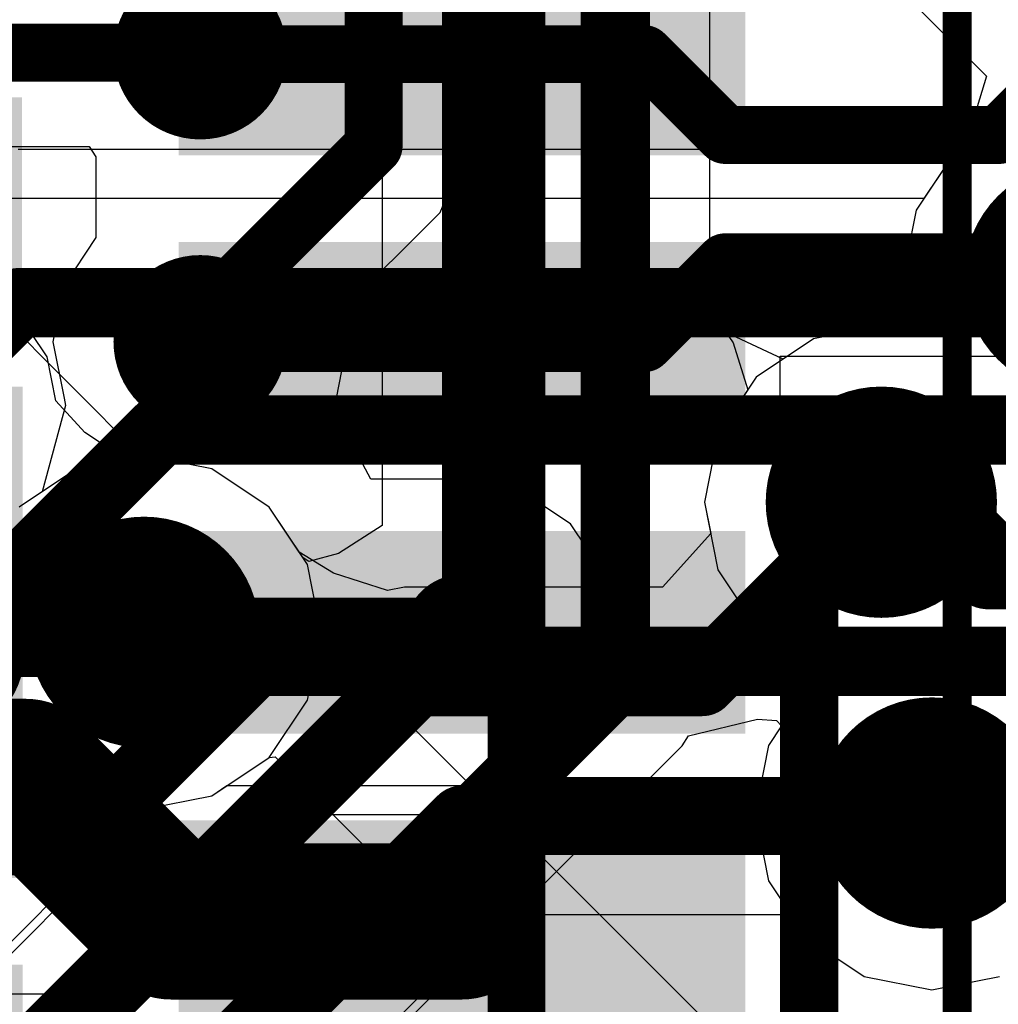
# Model space of a CAD drawing. Header units: millimetres. Extents: x -2 to 68, y -2 to 27.4.
# Tile 30 of 256: x 6.8 to 8.5, y 11.3 to 13. Entities that reach past the tile are written whole.
import ezdxf

# ---------------------------------------------------------------- set-up
doc = ezdxf.new("R2010")
doc.units = ezdxf.units.MM
for name, color, linetype in [('BottomLayer', 5, 'Continuous'), ('DrillGuide', 244, 'Continuous'), ('Mechanical13', 56, 'Continuous'), ('Mechanical15', 56, 'Continuous'), ('Mechanical87', 56, 'Continuous'), ('MidLayer1', 16, 'Continuous'), ('MidLayer2', 76, 'Continuous'), ('MidLayer3', 90, 'Continuous'), ('MidLayer4', 156, 'Continuous'), ('MidLayer5', 130, 'Continuous'), ('MidLayer6', 216, 'Continuous'), ('MidLayer7', 6, 'Continuous'), ('MidLayer8', 54, 'Continuous'), ('MultiLayer', 9, 'Continuous'), ('TopLayer', 1, 'Continuous'), ('TopPaste', 8, 'Continuous'), ('TopSolder', 216, 'Continuous'), ('ViaHoleLayer', 16, 'Continuous')]:
    doc.layers.add(name, color=color, linetype=linetype)

# ---------------------------------------------------------------- blocks, each defined once
blk = doc.blocks.new('CX90B1_24P_142')
at = {"layer": 'Mechanical13', "const_width": 0.0999998}
blk.add_lwpolyline([(4.444999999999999, 2.794), (-4.444999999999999, 2.794)], dxfattribs=at)
at = {"layer": 'Mechanical15', "const_width": 0.0499999}
blk.add_lwpolyline([(5.334, 3.556), (-5.334, 3.556)], dxfattribs=at)
at = {"layer": 'TopLayer'}
for points in [[(0.00999744, 2.25000058), (0.00999744, 3.14999878), (-0.25999948, 2.25000058), (-0.25999948, 3.14999878)], [(0.5099964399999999, 2.25000058), (0.5099964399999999, 3.14999878), (0.23999952, 2.25000058), (0.23999952, 3.14999878)], [(1.00999798, 2.25000058), (1.00999798, 3.14999878), (0.74000106, 2.25000058), (0.74000106, 3.14999878)], [(1.50999698, 2.25000058), (1.50999698, 3.14999878), (1.24000006, 2.25000058), (1.24000006, 3.14999878)]]:
    blk.add_solid(points, dxfattribs=at)
at = {"layer": 'TopPaste'}
for points in [[(0.00999744, 2.25000058), (0.00999744, 3.14999878), (-0.25999948, 2.25000058), (-0.25999948, 3.14999878)], [(0.5099964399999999, 2.25000058), (0.5099964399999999, 3.14999878), (0.23999952, 2.25000058), (0.23999952, 3.14999878)], [(1.00999798, 2.25000058), (1.00999798, 3.14999878), (0.74000106, 2.25000058), (0.74000106, 3.14999878)], [(1.50999698, 2.25000058), (1.50999698, 3.14999878), (1.24000006, 2.25000058), (1.24000006, 3.14999878)]]:
    blk.add_solid(points, dxfattribs=at)
at = {"layer": 'TopSolder'}
for points in [[(0.04999736, 2.21000066), (0.04999736, 3.1899987), (-0.2999994, 2.21000066), (-0.2999994, 3.1899987)], [(0.54999636, 2.21000066), (0.54999636, 3.1899987), (0.1999996, 2.21000066), (0.1999996, 3.1899987)], [(1.0499979, 2.21000066), (1.0499979, 3.1899987), (0.7000011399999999, 2.21000066), (0.7000011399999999, 3.1899987)], [(1.5499969, 2.21000066), (1.5499969, 3.1899987), (1.20000014, 2.21000066), (1.20000014, 3.1899987)], [(0.29999686, 1.05899966), (0.29999686, 1.9389979), (-0.0499999, 1.05899966), (-0.0499999, 1.9389979)], [(0.79999586, 1.06000042), (0.79999586, 1.93999866), (0.4499991, 1.06000042), (0.4499991, 1.93999866)], [(1.2999974, 1.06000042), (1.2999974, 1.93999866), (0.95000064, 1.06000042), (0.95000064, 1.93999866)], [(1.7999964, 1.06000042), (1.7999964, 1.93999866), (1.44999964, 1.06000042), (1.44999964, 1.93999866)]]:
    blk.add_solid(points, dxfattribs=at)

msp = doc.modelspace()

# ---------------------------------------------------------------- linework, layer by layer
at = {"layer": 'BottomLayer'}
for p, q in [((8.209282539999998, 13.15931582), (8.45603846, 12.91255736)), ((8.456752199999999, 12.91207984), (8.41822548, 12.78507984)), ((8.45603846, 12.91255736), (8.456752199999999, 12.91207984)), ((8.41822548, 12.78507984), (6.78249342, 12.78507984)), ((7.069640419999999, 11.4025553), (7.30200216, 11.63491704)), ((7.30200216, 11.63491704), (8.91175256, 11.63491704)), ((6.983641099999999, 11.34509034), (7.069640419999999, 11.4025553)), ((6.882196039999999, 11.32491258), (6.983641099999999, 11.34509034)), ((6.34675896, 11.32491258), (6.882196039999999, 11.32491258))]:
    msp.add_line(p, q, dxfattribs=at)
at = {"layer": 'BottomLayer', "const_width": 0.1199896}
for points in [[(6.587500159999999, 12.32499948), (6.78249342, 12.51999274)], [(6.78249342, 12.51999274), (8.61999292, 12.51999274)], [(6.643245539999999, 11.91492664), (7.02832224, 12.30000334)], [(7.02832224, 12.30000334), (9.100002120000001, 12.30000334)], [(6.882196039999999, 11.58999968), (7.192200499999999, 11.90000414)], [(7.192200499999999, 11.90000414), (9.100002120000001, 11.90000414)], [(6.34675896, 11.58999968), (6.882196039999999, 11.58999968)]]:
    msp.add_lwpolyline(points, dxfattribs=at)
at = {"layer": 'BottomLayer'}
for points, const_width in [([(6.752496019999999, 12.51999274, 1), (6.81249082, 12.51999274, 1)], 0.05999479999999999), ([(6.752496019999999, 12.51999274, 1), (6.81249082, 12.51999274, 1)], 0.05999479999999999), ([(6.99832484, 12.30000334, 1), (7.058319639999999, 12.30000334, 1)], 0.05999479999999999), ([(6.99832484, 12.30000334, 1), (7.058319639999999, 12.30000334, 1)], 0.05999479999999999), ([(6.56824696, 11.91492664, 1), (6.71824412, 11.91492664, 1)], 0.1499997), ([(7.1622031, 11.90000414, 1), (7.222197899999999, 11.90000414, 1)], 0.05999479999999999), ([(7.1622031, 11.90000414, 1), (7.222197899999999, 11.90000414, 1)], 0.05999479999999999), ([(6.852198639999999, 11.58999968, 1), (6.912193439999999, 11.58999968, 1)], 0.05999479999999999), ([(6.852198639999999, 11.58999968, 1), (6.912193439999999, 11.58999968, 1)], 0.05999479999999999)]:
    msp.add_lwpolyline(points, format="xyb", close=True, dxfattribs=dict(at, const_width=const_width))
at = {"layer": 'DrillGuide'}
for points, const_width in [([(7.07208136, 12.95238202, 1), (7.122078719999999, 12.95238202, 1)], 0.0499999), ([(7.07208136, 12.45238302, 1), (7.122078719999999, 12.45238302, 1)], 0.0499999), ([(8.22500006, 12.17499978, 1), (8.32499986, 12.17499978, 1)], 0.0999998), ([(6.950001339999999, 11.94999896, 1), (7.05000114, 11.94999896, 1)], 0.0999998), ([(7.525004, 11.94999388, 1), (7.57500136, 11.94999388, 1)], 0.0499999), ([(8.312500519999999, 11.6375053, 1), (8.41250032, 11.6375053, 1)], 0.0999998)]:
    msp.add_lwpolyline(points, format="xyb", close=True, dxfattribs=dict(at, const_width=const_width))
at = {"layer": 'Mechanical87', "const_width": 0.0999998}
for points in [[(8.14999894, 11.64999956), (8.14999894, 12.20776578)], [(7.592232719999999, 11.64999956), (8.14999894, 11.64999956)], [(8.14999894, 11.64999956), (8.70776516, 11.64999956)], [(8.14999894, 11.09223334), (8.14999894, 11.64999956)]]:
    msp.add_lwpolyline(points, dxfattribs=at)
at = {"layer": 'Mechanical87', "const_width": 0.0499999}
for points in [[(8.12500026, 12.20776578, 1), (8.17499762, 12.20776578, 1)], [(7.567234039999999, 11.64999956, 1), (7.6172314, 11.64999956, 1)], [(8.12500026, 11.64999956, 1), (8.17499762, 11.64999956, 1)], [(8.12500026, 11.64999956, 1), (8.17499762, 11.64999956, 1)], [(8.12500026, 11.64999956, 1), (8.17499762, 11.64999956, 1)], [(8.12500026, 11.64999956, 1), (8.17499762, 11.64999956, 1)]]:
    msp.add_lwpolyline(points, format="xyb", close=True, dxfattribs=at)
at = {"layer": 'MidLayer1'}
for p, q in [((7.559438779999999, 12.7910717), (7.559438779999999, 13.0766439)), ((8.425456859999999, 13.04167572), (8.411875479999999, 12.9733929)), ((8.411875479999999, 12.9733929), (8.411875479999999, 12.78626856)), ((6.164839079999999, 12.79002268), (6.904896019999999, 12.79002268)), ((6.904896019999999, 12.79002268), (6.91684164, 12.77214362)), ((7.511884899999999, 12.67626624), (7.559438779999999, 12.7910717)), ((6.91684164, 12.77214362), (6.91684164, 12.63261888)), ((8.40154022, 12.7793623), (8.33523606, 12.68012704)), ((8.411875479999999, 12.78626856), (8.40154022, 12.7793623)), ((7.341362, 12.50574334), (7.511884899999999, 12.67626624)), ((8.33523606, 12.68012704), (8.31959474, 12.60149626)), ((6.91684164, 12.63261888), (6.861586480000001, 12.54992664)), ((8.31959474, 12.60149626), (8.302236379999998, 12.5545469)), ((6.861586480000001, 12.54992664), (6.84218342, 12.45238302)), ((8.302236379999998, 12.5545469), (8.20171334, 12.46629968)), ((7.351976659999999, 12.45238302), (7.341362, 12.50574334)), ((8.20171334, 12.46629968), (8.157946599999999, 12.45759256)), ((6.84218342, 12.45238302), (6.861586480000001, 12.35484194)), ((7.3325736, 12.3548394), (7.351976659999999, 12.45238302)), ((8.157946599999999, 12.45759256), (8.05871134, 12.3912884)), ((8.05871134, 12.3912884), (7.992407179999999, 12.29205314)), ((6.861586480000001, 12.35484194), (6.86382422, 12.34203018)), ((7.32404936, 12.34208098), (7.3325736, 12.3548394)), ((6.86382422, 12.34203018), (6.823892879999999, 12.19313538)), ((7.391933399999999, 12.21508098), (7.32404936, 12.34208098)), ((7.992407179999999, 12.29205314), (7.969123, 12.17499978)), ((7.55000268, 12.21508098), (7.391933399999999, 12.21508098)), ((7.65144774, 12.19490322), (7.55000268, 12.21508098)), ((6.823892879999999, 12.19313538), (6.78371262, 12.16628758)), ((7.73744706, 12.13743826), (7.65144774, 12.19490322)), ((7.969123, 12.17499978), (7.992407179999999, 12.05794642)), ((7.79491202, 12.05143894), (7.73744706, 12.13743826)), ((7.992407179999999, 12.05794642), (8.05871134, 11.95871116)), ((7.815089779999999, 11.94999388), (7.79491202, 12.05143894)), ((8.05871134, 11.95871116), (8.070110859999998, 11.9510937)), ((7.79491202, 11.84854882), (7.815089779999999, 11.94999388)), ((8.070110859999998, 11.9510937), (8.14094892, 11.86051984)), ((8.14094892, 11.86051984), (8.102485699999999, 11.78834828)), ((7.73744706, 11.7625495), (7.79491202, 11.84854882)), ((8.102485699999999, 11.78834828), (8.07990764, 11.75455866)), ((7.65144774, 11.70508454), (7.73744706, 11.7625495)), ((8.07990764, 11.75455866), (8.05662346, 11.6375053)), ((6.78371262, 11.73371034), (6.88294788, 11.66740618)), ((7.55000268, 11.68490678), (7.65144774, 11.70508454)), ((7.117054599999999, 11.66740618), (7.143247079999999, 11.68490678)), ((7.143247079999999, 11.68490678), (7.55000268, 11.68490678)), ((6.88294788, 11.66740618), (7.00000124, 11.644122)), ((7.00000124, 11.644122), (7.117054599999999, 11.66740618)), ((8.05662346, 11.6375053), (8.07990764, 11.52045194)), ((8.07990764, 11.52045194), (8.1462118, 11.42121668)), ((8.1462118, 11.42121668), (8.24544706, 11.35491252)), ((8.24544706, 11.35491252), (8.362500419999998, 11.33162834)), ((8.362500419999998, 11.33162834), (8.47955378, 11.35491252))]:
    msp.add_line(p, q, dxfattribs=at)
for points, const_width in [([(7.397079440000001, 12.7910717), (7.397079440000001, 13.0766439)], 0.0999998), ([(6.0975875, 12.95238202), (7.09708004, 12.95238202)], 0.0999998), ([(7.09708004, 12.4910723), (7.397079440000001, 12.7910717)], 0.0999998), ([(7.09708004, 12.45238302), (7.09708004, 12.4910723)], 0.0999998), ([(8.274999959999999, 12.17499978), (8.3507707, 12.17499978)], 0.1499997), ([(8.3507707, 12.17499978), (8.461032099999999, 12.06473838)], 0.1499997), ([(8.461032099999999, 12.06473838), (8.743322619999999, 12.06473838)], 0.1499997), ([(7.00000124, 11.94999896), (7.000006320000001, 11.94999388)], 0.1199896), ([(7.000006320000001, 11.94999388), (7.55000268, 11.94999388)], 0.1199896), ([(8.362500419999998, 11.6375053), (8.37611736, 11.65112224)], 0.1499997), ([(8.37611736, 11.65112224), (8.729705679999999, 11.65112224)], 0.1499997)]:
    msp.add_lwpolyline(points, dxfattribs=dict(at, const_width=const_width))
for points, const_width in [([(7.022081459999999, 12.95238202, 1), (7.172078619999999, 12.95238202, 1)], 0.1499997), ([(7.07208136, 12.95238202, 1), (7.122078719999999, 12.95238202, 1)], 0.0499999), ([(7.372080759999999, 12.7910717, 1), (7.42207812, 12.7910717, 1)], 0.0499999), ([(7.372080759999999, 12.7910717, 1), (7.42207812, 12.7910717, 1)], 0.0499999), ([(8.51782904, 12.56307368, 1), (8.71782864, 12.56307368, 1)], 0.1999996), ([(7.022081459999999, 12.45238302, 1), (7.172078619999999, 12.45238302, 1)], 0.1499997), ([(7.07208136, 12.4910723, 1), (7.122078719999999, 12.4910723, 1)], 0.0499999), ([(7.07208136, 12.4910723, 1), (7.122078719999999, 12.4910723, 1)], 0.0499999), ([(7.07208136, 12.45238302, 1), (7.122078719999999, 12.45238302, 1)], 0.0499999), ([(8.17500016, 12.17499978, 1), (8.37499976, 12.17499978, 1)], 0.1999996), ([(8.2374994, 12.17499978, 1), (8.312500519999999, 12.17499978, 1)], 0.07499858), ([(8.313270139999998, 12.17499978, 1), (8.38827126, 12.17499978, 1)], 0.07499858), ([(8.313270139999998, 12.17499978, 1), (8.38827126, 12.17499978, 1)], 0.07499858), ([(6.90000144, 11.94999896, 1), (7.10000104, 11.94999896, 1)], 0.1999996), ([(8.42353154, 12.06473838, 1), (8.498532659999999, 12.06473838, 1)], 0.07499858), ([(8.42353154, 12.06473838, 1), (8.498532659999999, 12.06473838, 1)], 0.07499858), ([(7.500002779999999, 11.94999388, 1), (7.60000258, 11.94999388, 1)], 0.0999998), ([(6.970003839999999, 11.94999896, 1), (7.02999864, 11.94999896, 1)], 0.05999479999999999), ([(6.970008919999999, 11.94999388, 1), (7.03000372, 11.94999388, 1)], 0.05999479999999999), ([(6.970008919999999, 11.94999388, 1), (7.03000372, 11.94999388, 1)], 0.05999479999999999), ([(7.52000528, 11.94999388, 1), (7.58000008, 11.94999388, 1)], 0.05999479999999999), ([(8.262500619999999, 11.6375053, 1), (8.462500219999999, 11.6375053, 1)], 0.1999996), ([(8.338616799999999, 11.65112224, 1), (8.41361792, 11.65112224, 1)], 0.07499858), ([(8.338616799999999, 11.65112224, 1), (8.41361792, 11.65112224, 1)], 0.07499858), ([(8.32499986, 11.6375053, 1), (8.40000098, 11.6375053, 1)], 0.07499858)]:
    msp.add_lwpolyline(points, format="xyb", close=True, dxfattribs=dict(at, const_width=const_width))
at = {"layer": 'MidLayer2'}
for p, q in [((8.50077548, 12.84566646), (8.40154022, 12.7793623)), ((8.40154022, 12.7793623), (8.33523606, 12.68012704)), ((8.33523606, 12.68012704), (8.31959474, 12.60149626)), ((8.31959474, 12.60149626), (8.302236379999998, 12.5545469)), ((8.302236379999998, 12.5545469), (8.20171334, 12.46629968)), ((8.20171334, 12.46629968), (8.157946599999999, 12.45759256)), ((8.157946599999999, 12.45759256), (8.05871134, 12.3912884)), ((8.05871134, 12.3912884), (7.992407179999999, 12.29205314)), ((7.992407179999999, 12.29205314), (7.969123, 12.17499978)), ((7.00000124, 12.25587592), (6.88294788, 12.23259174)), ((7.117054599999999, 12.23259174), (7.00000124, 12.25587592)), ((6.88294788, 12.23259174), (6.78371262, 12.16628758)), ((7.21628986, 12.16628758), (7.117054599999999, 12.23259174)), ((7.969123, 12.17499978), (7.97987482, 12.12095366)), ((7.2683497, 12.08837054), (7.21628986, 12.16628758)), ((7.97987482, 12.12095366), (7.896730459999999, 12.02810904)), ((7.32745296, 12.05252352), (7.2683497, 12.08837054)), ((7.42100116, 12.02222132), (7.32745296, 12.05252352)), ((7.45060232, 12.02810904), (7.42100116, 12.02222132)), ((7.896730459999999, 12.02810904), (7.45060232, 12.02810904)), ((6.78371262, 11.73371034), (6.85883566, 11.6835174)), ((6.85883566, 11.6835174), (6.899422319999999, 11.54449812)), ((6.899422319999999, 11.54449812), (6.55198842, 11.19706422)), ((6.740344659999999, 10.58464482), (7.61757176, 11.46187192)), ((7.61757176, 11.46187192), (8.119049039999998, 11.46187192)), ((8.119049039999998, 11.46187192), (8.1462118, 11.42121668)), ((8.1462118, 11.42121668), (8.24544706, 11.35491252)), ((8.24544706, 11.35491252), (8.362500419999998, 11.33162834)), ((8.362500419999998, 11.33162834), (8.47955378, 11.35491252))]:
    msp.add_line(p, q, dxfattribs=at)
for points, const_width in [([(8.51782904, 12.56307368, 1), (8.71782864, 12.56307368, 1)], 0.1999996), ([(8.17500016, 12.17499978, 1), (8.37499976, 12.17499978, 1)], 0.1999996), ([(8.24500256, 12.17499978, 1), (8.30499736, 12.17499978, 1)], 0.05999479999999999), ([(6.90000144, 11.94999896, 1), (7.10000104, 11.94999896, 1)], 0.1999996), ([(7.42060492, 11.86498008, 1), (7.480599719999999, 11.86498008, 1)], 0.05999479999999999), ([(7.42060492, 11.86498008, 1), (7.480599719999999, 11.86498008, 1)], 0.05999479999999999), ([(7.934982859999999, 11.86498008, 1), (7.99497766, 11.86498008, 1)], 0.05999479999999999), ([(7.934982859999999, 11.86498008, 1), (7.99497766, 11.86498008, 1)], 0.05999479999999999), ([(8.262500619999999, 11.6375053, 1), (8.462500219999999, 11.6375053, 1)], 0.1999996), ([(7.52000528, 11.62500088, 1), (7.58000008, 11.62500088, 1)], 0.05999479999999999), ([(7.52000528, 11.62500088, 1), (7.58000008, 11.62500088, 1)], 0.05999479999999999), ([(8.3199986, 11.62500088, 1), (8.3799934, 11.62500088, 1)], 0.05999479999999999), ([(8.3199986, 11.62500088, 1), (8.3799934, 11.62500088, 1)], 0.05999479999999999), ([(8.332503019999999, 11.6375053, 1), (8.39249782, 11.6375053, 1)], 0.05999479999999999)]:
    msp.add_lwpolyline(points, format="xyb", close=True, dxfattribs=dict(at, const_width=const_width))
at = {"layer": 'MidLayer2', "const_width": 0.1199896}
for points in [[(7.96498026, 11.86498008), (8.274999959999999, 12.17499978)], [(6.61781506, 11.03219282), (7.45060232, 11.86498008)], [(7.45060232, 11.86498008), (7.96498026, 11.86498008)], [(6.62499564, 10.69999384), (7.55000268, 11.62500088)], [(7.55000268, 11.62500088), (8.349995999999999, 11.62500088)], [(8.349995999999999, 11.62500088), (8.362500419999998, 11.6375053)]]:
    msp.add_lwpolyline(points, dxfattribs=at)
at = {"layer": 'MidLayer3'}
for p, q in [((7.97811968, 12.48186734), (7.97811968, 14.12556484)), ((7.41188256, 13.48475586), (7.41188256, 12.13495414)), ((8.50077548, 12.84566646), (8.40154022, 12.7793623)), ((8.40154022, 12.7793623), (8.33523606, 12.68012704)), ((8.33523606, 12.68012704), (8.31959474, 12.60149626)), ((8.31959474, 12.60149626), (8.302236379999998, 12.5545469)), ((8.302236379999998, 12.5545469), (8.20171334, 12.46629968)), ((8.10511968, 12.42229672), (7.97811968, 12.48186734)), ((8.20171334, 12.46629968), (8.157946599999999, 12.45759256)), ((8.157946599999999, 12.45759256), (8.10511968, 12.42229672)), ((7.00000124, 12.25587592), (6.88294788, 12.23259174)), ((7.117054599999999, 12.23259174), (7.00000124, 12.25587592)), ((6.88294788, 12.23259174), (6.78371262, 12.16628758)), ((7.21628986, 12.16628758), (7.117054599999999, 12.23259174)), ((7.274895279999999, 12.0785763), (7.21628986, 12.16628758)), ((7.41188256, 12.13495414), (7.336088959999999, 12.08638172)), ((7.28488256, 12.07225932), (7.274895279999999, 12.0785763)), ((7.336088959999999, 12.08638172), (7.28488256, 12.07225932)), ((7.9417799, 11.77075878), (8.060573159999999, 11.79989766)), ((8.060573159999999, 11.79989766), (8.093407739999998, 11.79759388)), ((8.102483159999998, 11.78834828), (8.07990764, 11.75455866)), ((8.093407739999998, 11.79759388), (8.102483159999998, 11.78834828)), ((7.930339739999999, 11.75363918), (7.9417799, 11.77075878)), ((7.248128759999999, 11.0714282), (7.930339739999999, 11.75363918)), ((8.07990764, 11.75455866), (8.05662346, 11.6375053)), ((6.78371262, 11.73371034), (6.8714239, 11.67510492)), ((6.8714239, 11.67510492), (6.88583332, 11.6523262)), ((6.88583332, 11.6523262), (6.908716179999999, 11.53279126)), ((8.05662346, 11.6375053), (8.07990764, 11.52045194)), ((6.908716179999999, 11.53279126), (6.72967158, 11.35374666)), ((8.07990764, 11.52045194), (8.1462118, 11.42121668)), ((8.1462118, 11.42121668), (8.24544706, 11.35491252)), ((8.24544706, 11.35491252), (8.362500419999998, 11.33162834)), ((8.362500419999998, 11.33162834), (8.47955378, 11.35491252))]:
    msp.add_line(p, q, dxfattribs=at)
at = {"layer": 'MidLayer3', "const_width": 0.1199896}
for points in [[(7.57501152, 11.96838856), (7.57501152, 14.91795848)], [(7.814990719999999, 11.8689882), (7.814990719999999, 14.81855812)], [(6.845020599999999, 11.23839764), (7.57501152, 11.96838856)], [(7.084999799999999, 11.13899728), (7.814990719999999, 11.8689882)]]:
    msp.add_lwpolyline(points, dxfattribs=at)
at = {"layer": 'MidLayer3'}
for points, const_width in [([(8.51782904, 12.56307368, 1), (8.71782864, 12.56307368, 1)], 0.1999996), ([(8.17500016, 12.17499978, 1), (8.37499976, 12.17499978, 1)], 0.1999996), ([(6.90000144, 11.94999896, 1), (7.10000104, 11.94999896, 1)], 0.1999996), ([(7.545014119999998, 11.96838856, 1), (7.60500892, 11.96838856, 1)], 0.05999479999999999), ([(7.545014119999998, 11.96838856, 1), (7.60500892, 11.96838856, 1)], 0.05999479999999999), ([(7.784993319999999, 11.8689882, 1), (7.84498812, 11.8689882, 1)], 0.05999479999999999), ([(7.784993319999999, 11.8689882, 1), (7.84498812, 11.8689882, 1)], 0.05999479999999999), ([(8.262500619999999, 11.6375053, 1), (8.462500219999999, 11.6375053, 1)], 0.1999996)]:
    msp.add_lwpolyline(points, format="xyb", close=True, dxfattribs=dict(at, const_width=const_width))
at = {"layer": 'MidLayer4'}
for p, q in [((8.50077548, 12.84566646), (8.40154022, 12.7793623)), ((8.40154022, 12.7793623), (8.33523606, 12.68012704)), ((8.33523606, 12.68012704), (8.31959474, 12.60149626)), ((8.31959474, 12.60149626), (8.302236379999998, 12.5545469)), ((8.302236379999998, 12.5545469), (8.20171334, 12.46629968)), ((6.8324095, 12.42644454), (6.77494454, 12.51244386)), ((8.20171334, 12.46629968), (8.157946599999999, 12.45759256)), ((8.157946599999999, 12.45759256), (8.05871134, 12.3912884)), ((6.84759616, 12.35008706), (6.8324095, 12.42644454)), ((8.05871134, 12.3912884), (7.992407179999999, 12.29205314)), ((6.897339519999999, 12.2954034), (6.84759616, 12.35008706)), ((6.967021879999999, 12.2493151), (6.897339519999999, 12.2954034)), ((7.992407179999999, 12.29205314), (7.969123, 12.17499978)), ((7.00000124, 12.25587592), (6.967021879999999, 12.2493151)), ((7.117054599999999, 12.23259174), (7.00000124, 12.25587592)), ((7.21628986, 12.16628758), (7.117054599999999, 12.23259174)), ((7.969123, 12.17499978), (7.992407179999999, 12.05794642)), ((7.282594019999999, 12.06705232), (7.21628986, 12.16628758)), ((7.3058782, 11.94999896), (7.282594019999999, 12.06705232)), ((7.992407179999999, 12.05794642), (8.05871134, 11.95871116)), ((8.05871134, 11.95871116), (8.070110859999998, 11.9510937)), ((7.282594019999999, 11.8329456), (7.3058782, 11.94999896)), ((8.070110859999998, 11.9510937), (8.14094892, 11.86051984)), ((8.14094892, 11.86051984), (8.102485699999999, 11.78834828)), ((7.21628986, 11.73371034), (7.282594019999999, 11.8329456)), ((8.102485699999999, 11.78834828), (8.07990764, 11.75455866)), ((8.07990764, 11.75455866), (8.05662346, 11.6375053)), ((7.117054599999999, 11.66740618), (7.21628986, 11.73371034)), ((6.731408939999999, 11.6673757), (6.88310028, 11.6673757)), ((6.88310028, 11.6673757), (7.00000124, 11.644122)), ((7.00000124, 11.644122), (7.117054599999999, 11.66740618)), ((8.05662346, 11.6375053), (8.07990764, 11.52045194)), ((8.07990764, 11.52045194), (8.1462118, 11.42121668)), ((8.1462118, 11.42121668), (8.24544706, 11.35491252)), ((8.24544706, 11.35491252), (8.362500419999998, 11.33162834)), ((8.362500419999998, 11.33162834), (8.47955378, 11.35491252))]:
    msp.add_line(p, q, dxfattribs=at)
for points, const_width in [([(8.51782904, 12.56307368, 1), (8.71782864, 12.56307368, 1)], 0.1999996), ([(8.17500016, 12.17499978, 1), (8.37499976, 12.17499978, 1)], 0.1999996), ([(6.90000144, 11.94999896, 1), (7.10000104, 11.94999896, 1)], 0.1999996), ([(6.56824696, 11.91492664, 1), (6.71824412, 11.91492664, 1)], 0.1499997), ([(6.970003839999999, 11.94999896, 1), (7.02999864, 11.94999896, 1)], 0.05999479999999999), ([(6.95246768, 11.9324628, 1), (7.01246248, 11.9324628, 1)], 0.05999479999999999), ([(6.95246768, 11.9324628, 1), (7.01246248, 11.9324628, 1)], 0.05999479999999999), ([(8.262500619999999, 11.6375053, 1), (8.462500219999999, 11.6375053, 1)], 0.1999996)]:
    msp.add_lwpolyline(points, format="xyb", close=True, dxfattribs=dict(at, const_width=const_width))
at = {"layer": 'MidLayer4', "const_width": 0.1199896}
for points in [[(6.982465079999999, 11.9324628), (7.00000124, 11.94999896)], [(6.6607817, 11.9324628), (6.982465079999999, 11.9324628)]]:
    msp.add_lwpolyline(points, dxfattribs=at)
at = {"layer": 'MidLayer5'}
for p, q in [((8.50077548, 12.84566646), (8.40154022, 12.7793623)), ((8.40154022, 12.7793623), (8.33523606, 12.68012704)), ((8.33523606, 12.68012704), (8.31959474, 12.60149626)), ((8.31959474, 12.60149626), (8.302236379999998, 12.5545469)), ((8.302236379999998, 12.5545469), (8.20171334, 12.46629968)), ((8.20171334, 12.46629968), (8.157946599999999, 12.45759256)), ((8.157946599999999, 12.45759256), (8.05871134, 12.3912884)), ((8.05871134, 12.3912884), (7.992407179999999, 12.29205314)), ((7.992407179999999, 12.29205314), (7.969123, 12.17499978)), ((7.00000124, 12.25587592), (6.88294788, 12.23259174)), ((7.117054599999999, 12.23259174), (7.00000124, 12.25587592)), ((6.88294788, 12.23259174), (6.78371262, 12.16628758)), ((7.21628986, 12.16628758), (7.117054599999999, 12.23259174)), ((7.969123, 12.17499978), (7.992407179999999, 12.05794642)), ((7.282594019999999, 12.06705232), (7.21628986, 12.16628758)), ((7.3058782, 11.94999896), (7.282594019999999, 12.06705232)), ((7.992407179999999, 12.05794642), (8.05871134, 11.95871116)), ((8.05871134, 11.95871116), (8.070110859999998, 11.9510937)), ((7.282594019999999, 11.8329456), (7.3058782, 11.94999896)), ((8.070110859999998, 11.9510937), (8.14094892, 11.86051984)), ((8.14094892, 11.86051984), (8.102485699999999, 11.78834828)), ((7.21628986, 11.73371034), (7.282594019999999, 11.8329456)), ((8.102485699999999, 11.78834828), (8.07990764, 11.75455866)), ((8.07990764, 11.75455866), (8.05662346, 11.6375053)), ((6.78371262, 11.73371034), (6.88294788, 11.66740618)), ((7.117054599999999, 11.66740618), (7.21628986, 11.73371034)), ((6.88294788, 11.66740618), (7.00000124, 11.644122)), ((7.00000124, 11.644122), (7.117054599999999, 11.66740618)), ((8.05662346, 11.6375053), (8.07990764, 11.52045194)), ((8.07990764, 11.52045194), (8.1462118, 11.42121668)), ((8.1462118, 11.42121668), (8.24544706, 11.35491252)), ((8.24544706, 11.35491252), (8.362500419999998, 11.33162834)), ((8.362500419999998, 11.33162834), (8.47955378, 11.35491252))]:
    msp.add_line(p, q, dxfattribs=at)
at = {"layer": 'MidLayer5', "const_width": 0.1999996}
for points in [[(8.51782904, 12.56307368, 1), (8.71782864, 12.56307368, 1)], [(8.17500016, 12.17499978, 1), (8.37499976, 12.17499978, 1)], [(6.90000144, 11.94999896, 1), (7.10000104, 11.94999896, 1)], [(8.262500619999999, 11.6375053, 1), (8.462500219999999, 11.6375053, 1)]]:
    msp.add_lwpolyline(points, format="xyb", close=True, dxfattribs=at)
at = {"layer": 'MidLayer6'}
for p, q in [((8.50077548, 12.84566646), (8.40154022, 12.7793623)), ((8.40154022, 12.7793623), (8.34851518, 12.7)), ((8.34851518, 12.7), (2.3219791, 12.7)), ((6.439799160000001, 12.49608118), (7.98761674, 12.49608118)), ((7.98761674, 12.49608118), (8.018531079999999, 12.45051358)), ((8.018531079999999, 12.45051358), (8.04387266, 12.36908118)), ((8.04387266, 12.36908118), (7.992407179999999, 12.29205314)), ((7.992407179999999, 12.29205314), (7.969123, 12.17499978)), ((7.00000124, 12.25587592), (6.88294788, 12.23259174)), ((7.117054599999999, 12.23259174), (7.00000124, 12.25587592)), ((6.88294788, 12.23259174), (6.78371262, 12.16628758)), ((7.21628986, 12.16628758), (7.117054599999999, 12.23259174)), ((7.969123, 12.17499978), (7.992407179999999, 12.05794642)), ((7.282594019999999, 12.06705232), (7.21628986, 12.16628758)), ((7.3058782, 11.94999896), (7.282594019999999, 12.06705232)), ((7.992407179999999, 12.05794642), (8.05871134, 11.95871116)), ((8.05871134, 11.95871116), (8.070110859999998, 11.9510937)), ((7.282594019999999, 11.8329456), (7.3058782, 11.94999896)), ((8.070110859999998, 11.9510937), (8.14094892, 11.86051984)), ((8.14094892, 11.86051984), (8.102485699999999, 11.78834828)), ((7.21628986, 11.73371034), (7.282594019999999, 11.8329456)), ((8.102485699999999, 11.78834828), (8.07990764, 11.75455866)), ((8.07990764, 11.75455866), (8.05662346, 11.6375053)), ((6.78371262, 11.73371034), (6.88294788, 11.66740618)), ((7.117054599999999, 11.66740618), (7.21628986, 11.73371034)), ((6.88294788, 11.66740618), (7.00000124, 11.644122)), ((7.00000124, 11.644122), (7.117054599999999, 11.66740618)), ((8.05662346, 11.6375053), (8.07990764, 11.52045194)), ((8.07990764, 11.52045194), (8.1462118, 11.42121668)), ((8.1462118, 11.42121668), (8.24544706, 11.35491252)), ((8.24544706, 11.35491252), (8.362500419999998, 11.33162834)), ((8.362500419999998, 11.33162834), (8.47955378, 11.35491252))]:
    msp.add_line(p, q, dxfattribs=at)
at = {"layer": 'MidLayer6', "const_width": 0.1999996}
for points in [[(8.51782904, 12.56307368, 1), (8.71782864, 12.56307368, 1)], [(8.17500016, 12.17499978, 1), (8.37499976, 12.17499978, 1)], [(6.90000144, 11.94999896, 1), (7.10000104, 11.94999896, 1)], [(8.262500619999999, 11.6375053, 1), (8.462500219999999, 11.6375053, 1)]]:
    msp.add_lwpolyline(points, format="xyb", close=True, dxfattribs=at)
at = {"layer": 'MidLayer7'}
for p, q in [((6.99510158, 12.25490056), (6.02468442, 13.22531772)), ((8.50077548, 12.84566646), (8.40154022, 12.7793623)), ((8.40154022, 12.7793623), (8.33523606, 12.68012704)), ((8.33523606, 12.68012704), (8.31959474, 12.60149626)), ((8.31959474, 12.60149626), (8.27499742, 12.48087674)), ((8.27499742, 12.48087674), (8.157946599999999, 12.45759256)), ((8.157946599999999, 12.45759256), (8.05871134, 12.3912884)), ((8.05871134, 12.3912884), (7.992407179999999, 12.29205314)), ((7.992407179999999, 12.29205314), (7.969123, 12.17499978)), ((7.00000124, 12.25587592), (6.99510158, 12.25490056)), ((7.117054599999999, 12.23259174), (7.00000124, 12.25587592)), ((7.21628986, 12.16628758), (7.117054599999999, 12.23259174)), ((7.969123, 12.17499978), (7.992407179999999, 12.05794642)), ((7.282594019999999, 12.06705232), (7.21628986, 12.16628758)), ((7.3058782, 11.94999896), (7.282594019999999, 12.06705232)), ((7.992407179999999, 12.05794642), (8.05871134, 11.95871116)), ((8.05871134, 11.95871116), (8.070110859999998, 11.9510937)), ((7.304902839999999, 11.9450993), (7.3058782, 11.94999896)), ((9.23124646, 10.01875822), (7.304902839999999, 11.9450993)), ((8.070110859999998, 11.9510937), (8.14094892, 11.86051984)), ((8.14094892, 11.86051984), (8.102485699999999, 11.78834828)), ((8.102485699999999, 11.78834828), (8.07990764, 11.75455866)), ((8.07990764, 11.75455866), (8.05662346, 11.6375053)), ((6.78371262, 11.73371034), (6.88294788, 11.66740618)), ((7.117054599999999, 11.66740618), (7.21628732, 11.7337078)), ((7.21628732, 11.7337078), (7.22686388, 11.73475174)), ((7.22686388, 11.73475174), (7.61369572, 11.3479199)), ((6.88294788, 11.66740618), (7.00000124, 11.644122)), ((7.00000124, 11.644122), (7.117054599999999, 11.66740618)), ((8.05662346, 11.6375053), (8.07990764, 11.52045194)), ((8.07990764, 11.52045194), (8.1462118, 11.42121668)), ((8.1462118, 11.42121668), (8.24544706, 11.35491252)), ((7.61369572, 11.3479199), (7.5901931, 11.19181658)), ((8.24544706, 11.35491252), (8.362500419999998, 11.33162834)), ((8.362500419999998, 11.33162834), (8.47955378, 11.35491252))]:
    msp.add_line(p, q, dxfattribs=at)
at = {"layer": 'MidLayer7', "const_width": 0.1999996}
for points in [[(8.51782904, 12.56307368, 1), (8.71782864, 12.56307368, 1)], [(8.17500016, 12.17499978, 1), (8.37499976, 12.17499978, 1)], [(6.90000144, 11.94999896, 1), (7.10000104, 11.94999896, 1)], [(8.262500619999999, 11.6375053, 1), (8.462500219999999, 11.6375053, 1)]]:
    msp.add_lwpolyline(points, format="xyb", close=True, dxfattribs=at)
at = {"layer": 'MidLayer8'}
for p, q in [((8.50077548, 12.84566646), (8.40154022, 12.7793623)), ((8.40154022, 12.7793623), (8.33523606, 12.68012704)), ((8.33523606, 12.68012704), (8.31959474, 12.60149626)), ((8.31959474, 12.60149626), (8.27499742, 12.48087674)), ((8.27499742, 12.48087674), (8.157946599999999, 12.45759256)), ((8.157946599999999, 12.45759256), (8.05871134, 12.3912884)), ((8.05871134, 12.3912884), (7.992407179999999, 12.29205314)), ((7.992407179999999, 12.29205314), (7.969123, 12.17499978)), ((7.00000124, 12.25587592), (6.88294788, 12.23259174)), ((7.117054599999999, 12.23259174), (7.00000124, 12.25587592)), ((6.88294788, 12.23259174), (6.78371262, 12.16628758)), ((7.21628986, 12.16628758), (7.117054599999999, 12.23259174)), ((7.969123, 12.17499978), (7.992407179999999, 12.05794642)), ((7.282594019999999, 12.06705232), (7.21628986, 12.16628758)), ((7.3058782, 11.94999896), (7.282594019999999, 12.06705232)), ((7.992407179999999, 12.05794642), (8.05871134, 11.95871116)), ((8.05871134, 11.95871116), (8.070110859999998, 11.9510937)), ((7.282594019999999, 11.8329456), (7.3058782, 11.94999896)), ((8.070110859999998, 11.9510937), (8.14094892, 11.86051984)), ((8.14094892, 11.86051984), (8.102485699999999, 11.78834828)), ((7.21628986, 11.73371034), (7.282594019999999, 11.8329456)), ((8.102485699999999, 11.78834828), (8.07990764, 11.75455866)), ((8.07990764, 11.75455866), (8.05662346, 11.6375053)), ((6.78371262, 11.73371034), (6.88294788, 11.66740618)), ((7.117054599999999, 11.66740618), (7.21628986, 11.73371034)), ((6.88294788, 11.66740618), (7.00000124, 11.644122)), ((7.00000124, 11.644122), (7.117054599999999, 11.66740618)), ((8.05662346, 11.6375053), (8.07990764, 11.52045194)), ((8.07990764, 11.52045194), (8.1462118, 11.42121668)), ((8.1462118, 11.42121668), (8.24544706, 11.35491252)), ((8.24544706, 11.35491252), (8.362500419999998, 11.33162834)), ((8.362500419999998, 11.33162834), (8.47955378, 11.35491252))]:
    msp.add_line(p, q, dxfattribs=at)
at = {"layer": 'MidLayer8', "const_width": 0.1999996}
for points in [[(8.51782904, 12.56307368, 1), (8.71782864, 12.56307368, 1)], [(8.17500016, 12.17499978, 1), (8.37499976, 12.17499978, 1)], [(6.90000144, 11.94999896, 1), (7.10000104, 11.94999896, 1)], [(8.262500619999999, 11.6375053, 1), (8.462500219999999, 11.6375053, 1)]]:
    msp.add_lwpolyline(points, format="xyb", close=True, dxfattribs=at)
at = {"layer": 'MultiLayer'}
for points, const_width in [([(7.022081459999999, 12.95238202, 1), (7.172078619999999, 12.95238202, 1)], 0.1499997), ([(8.51782904, 12.56307368, 1), (8.71782864, 12.56307368, 1)], 0.1999996), ([(7.022081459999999, 12.45238302, 1), (7.172078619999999, 12.45238302, 1)], 0.1499997), ([(8.17500016, 12.17499978, 1), (8.37499976, 12.17499978, 1)], 0.1999996), ([(6.90000144, 11.94999896, 1), (7.10000104, 11.94999896, 1)], 0.1999996), ([(6.56824696, 11.91492664, 1), (6.71824412, 11.91492664, 1)], 0.1499997), ([(7.500002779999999, 11.94999388, 1), (7.60000258, 11.94999388, 1)], 0.0999998), ([(8.262500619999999, 11.6375053, 1), (8.462500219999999, 11.6375053, 1)], 0.1999996)]:
    msp.add_lwpolyline(points, format="xyb", close=True, dxfattribs=dict(at, const_width=const_width))
at = {"layer": 'TopLayer'}
for p, q in [((8.100001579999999, 12.28499194), (8.100001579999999, 12.4276358)), ((8.100001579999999, 12.4276358), (8.56961202, 12.4276358)), ((8.200001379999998, 12.28499194), (8.100001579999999, 12.28499194)), ((8.200001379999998, 11.1744379), (8.200001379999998, 12.28499194))]:
    msp.add_line(p, q, dxfattribs=at)
for points, const_width in [([(7.022081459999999, 12.95238202, 1), (7.172078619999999, 12.95238202, 1)], 0.1499997), ([(7.07446896, 12.94999442, 1), (7.124466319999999, 12.94999442, 1)], 0.0499999), ([(7.525004, 12.94999442, 1), (7.57500136, 12.94999442, 1)], 0.0499999), ([(7.525004, 12.94999442, 1), (7.57500136, 12.94999442, 1)], 0.0499999), ([(7.840004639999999, 12.94999442, 1), (7.890002, 12.94999442, 1)], 0.0499999), ([(7.840004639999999, 12.94999442, 1), (7.890002, 12.94999442, 1)], 0.0499999), ([(7.98000436, 12.8099947, 1), (8.03000172, 12.8099947, 1)], 0.0499999), ([(7.98000436, 12.8099947, 1), (8.03000172, 12.8099947, 1)], 0.0499999), ([(8.4534883, 12.8099947, 1), (8.503485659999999, 12.8099947, 1)], 0.0499999), ([(8.4534883, 12.8099947, 1), (8.503485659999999, 12.8099947, 1)], 0.0499999), ([(7.98000436, 12.58999514, 1), (8.03000172, 12.58999514, 1)], 0.0499999), ([(7.98000436, 12.58999514, 1), (8.03000172, 12.58999514, 1)], 0.0499999), ([(7.022081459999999, 12.45238302, 1), (7.172078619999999, 12.45238302, 1)], 0.1499997), ([(7.07208136, 12.45238302, 1), (7.122078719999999, 12.45238302, 1)], 0.0499999), ([(7.07446896, 12.44999542, 1), (7.124466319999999, 12.44999542, 1)], 0.0499999), ([(7.07446896, 12.44999542, 1), (7.124466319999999, 12.44999542, 1)], 0.0499999), ([(7.525004, 12.44999542, 1), (7.57500136, 12.44999542, 1)], 0.0499999), ([(7.525004, 12.44999542, 1), (7.57500136, 12.44999542, 1)], 0.0499999), ([(7.840004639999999, 12.44999542, 1), (7.890002, 12.44999542, 1)], 0.0499999), ([(7.840004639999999, 12.44999542, 1), (7.890002, 12.44999542, 1)], 0.0499999), ([(7.500002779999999, 11.94999388, 1), (7.60000258, 11.94999388, 1)], 0.0999998), ([(6.72850572, 11.69999438, 1), (6.863506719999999, 11.69999438, 1)], 0.13499846), ([(6.72850572, 11.69999438, 1), (6.863506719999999, 11.69999438, 1)], 0.13499846), ([(6.97850522, 11.44999488, 1), (7.11350622, 11.44999488, 1)], 0.13499846), ([(6.97850522, 11.44999488, 1), (7.11350622, 11.44999488, 1)], 0.13499846), ([(7.482502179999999, 11.44999488, 1), (7.617503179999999, 11.44999488, 1)], 0.13499846)]:
    msp.add_lwpolyline(points, format="xyb", close=True, dxfattribs=dict(at, const_width=const_width))
for points, const_width in [([(7.099467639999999, 12.94999442), (7.55000268, 12.94999442)], 0.0999998), ([(7.55000268, 12.94999442), (7.86500332, 12.94999442)], 0.0999998), ([(7.86500332, 12.94999442), (8.005003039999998, 12.8099947)], 0.0999998), ([(8.47848698, 12.8099947), (8.537066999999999, 12.86857472)], 0.0999998), ([(8.005003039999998, 12.8099947), (8.47848698, 12.8099947)], 0.0999998), ([(7.86500332, 12.44999542), (8.005003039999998, 12.58999514)], 0.0999998), ([(8.005003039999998, 12.58999514), (8.56961202, 12.58999514)], 0.0999998), ([(7.09708004, 12.45238302), (7.099467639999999, 12.44999542)], 0.0999998), ([(7.099467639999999, 12.44999542), (7.55000268, 12.44999542)], 0.0999998), ([(7.55000268, 12.44999542), (7.86500332, 12.44999542)], 0.0999998), ([(6.350002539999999, 11.69999438), (6.79600622, 11.69999438)], 0.26999946), ([(6.79600622, 11.69999438), (7.046005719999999, 11.44999488)], 0.26999946), ([(7.046005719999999, 11.44999488), (7.55000268, 11.44999488)], 0.26999946)]:
    msp.add_lwpolyline(points, dxfattribs=dict(at, const_width=const_width))
at = {"layer": 'ViaHoleLayer'}
for points, const_width in [([(7.07208136, 12.95238202, 1), (7.122078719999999, 12.95238202, 1)], 0.0499999), ([(7.07208136, 12.45238302, 1), (7.122078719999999, 12.45238302, 1)], 0.0499999), ([(8.22500006, 12.17499978, 1), (8.32499986, 12.17499978, 1)], 0.0999998), ([(6.950001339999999, 11.94999896, 1), (7.05000114, 11.94999896, 1)], 0.0999998), ([(7.525004, 11.94999388, 1), (7.57500136, 11.94999388, 1)], 0.0499999), ([(8.312500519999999, 11.6375053, 1), (8.41250032, 11.6375053, 1)], 0.0999998)]:
    msp.add_lwpolyline(points, format="xyb", close=True, dxfattribs=dict(at, const_width=const_width))

# ---------------------------------------------------------------- block references
at = {"rotation": 270}
msp.add_blockref('CX90B1_24P_142', (4.850003, 12.8249934), dxfattribs=at)

doc.saveas('drawing.dxf')
